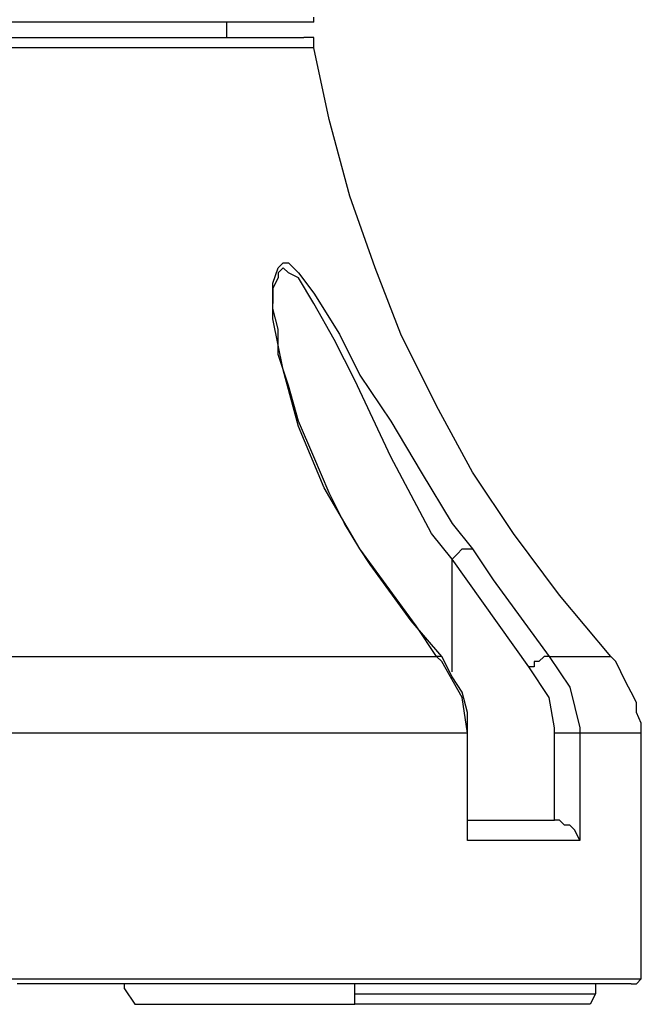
# Model space of a CAD drawing. Header units: millimetres. Extents: x 3 to 297, y 2 to 209.
# Tile 8 of 92: x 85.74 to 90.03, y 43.36 to 50.15. Entities that reach past the tile are written whole.
import ezdxf

# ---------------------------------------------------------------- set-up
doc = ezdxf.new("R2010")
doc.units = ezdxf.units.MM
doc.layers.get('0').update_dxf_attribs({"linetype": 'CONTINUOUS'})

msp = doc.modelspace()

# ---------------------------------------------------------------- linework, layer by layer
at = {"color": 0}
for p, q in [((85.761, 50.1304), (85.4424, 50.1304)), ((86.0778, 50.1304), (85.761, 50.1304)), ((86.3604, 50.1304), (86.0778, 50.1304)), ((86.6429, 50.1304), (86.3604, 50.1304)), ((86.8535, 50.1304), (86.6429, 50.1304)), ((87.0659, 50.1304), (86.8535, 50.1304)), ((87.2423, 50.1304), (87.0659, 50.1304)), ((87.1721, 50.0242), (87.1721, 50.1304)), ((87.4187, 50.1304), (87.2423, 50.1304)), ((87.5591, 50.1304), (87.4187, 50.1304)), ((87.6293, 50.1304), (87.5591, 50.1304)), ((87.7013, 50.1304), (87.6293, 50.1304)), ((87.7715, 50.1304), (87.7013, 50.1304)), ((87.7715, 50.1304), (87.7715, 50.1646)), ((87.7715, 50.1304), (87.7715, 50.1304)), ((85.4424, 50.0242), (85.761, 50.0242)), ((85.761, 50.0242), (86.0418, 50.0242)), ((86.0418, 50.0242), (86.3244, 50.0242)), ((86.3244, 50.0242), (86.6069, 50.0242)), ((86.6069, 50.0242), (86.8193, 50.0242)), ((86.8193, 50.0242), (87.0299, 50.0242)), ((87.0299, 50.0242), (87.2063, 50.0242)), ((87.2063, 50.0242), (87.3827, 50.0242)), ((87.3827, 50.0242), (87.4889, 50.0242)), ((87.4889, 50.0242), (87.5951, 50.0242)), ((87.5951, 50.0242), (87.6653, 50.0242)), ((87.6653, 50.0242), (87.7013, 50.0242)), ((87.7355, 50.0242), (87.7013, 50.0242)), ((87.7715, 50.0242), (87.7355, 50.0242)), ((87.7715, 49.9883), (87.7715, 50.0242)), ((87.7715, 49.954), (87.7715, 49.9883)), ((85.9716, 49.954), (85.6548, 49.954)), ((86.2542, 49.954), (85.9716, 49.954)), ((86.5367, 49.954), (86.2542, 49.954)), ((86.7833, 49.954), (86.5367, 49.954)), ((86.9957, 49.954), (86.7833, 49.954)), ((87.2063, 49.954), (86.9957, 49.954)), ((87.3827, 49.954), (87.2063, 49.954)), ((87.5249, 49.954), (87.3827, 49.954)), ((87.6293, 49.954), (87.5249, 49.954)), ((87.7013, 49.954), (87.6293, 49.954)), ((87.7715, 49.954), (87.7013, 49.954)), ((87.8777, 49.4591), (87.7715, 49.954)), ((87.7715, 49.954), (87.7715, 49.954)), ((88.0181, 48.9299), (87.8777, 49.4591)), ((88.1944, 48.4367), (88.0181, 48.9299)), ((87.4889, 48.3306), (87.5249, 48.4367)), ((87.5249, 48.4367), (87.5591, 48.471)), ((87.5591, 48.4367), (87.5249, 48.4008)), ((87.5591, 48.471), (87.5951, 48.471)), ((87.5951, 48.4008), (87.5591, 48.4367)), ((87.5951, 48.471), (87.6653, 48.4008)), ((88.3708, 47.9778), (88.1944, 48.4367)), ((87.5249, 48.3665), (87.4889, 48.2946)), ((87.5249, 48.4008), (87.5249, 48.3665)), ((87.6653, 48.3665), (87.5951, 48.4008)), ((87.6653, 48.4008), (87.7715, 48.2604)), ((87.7715, 48.1902), (87.6653, 48.3665)), ((87.4889, 48.2244), (87.4889, 48.3306)), ((87.4889, 48.2946), (87.4889, 48.1902)), ((87.4889, 48.084), (87.4889, 48.2244)), ((87.7715, 48.2604), (87.9479, 47.9778)), ((87.4889, 48.1542), (87.4889, 48.1902)), ((87.5249, 48.0138), (87.4889, 48.1542)), ((87.9119, 47.9418), (87.7715, 48.1902)), ((87.5591, 47.7312), (87.4889, 48.084)), ((87.5249, 47.8374), (87.5249, 48.0138)), ((87.9479, 47.9778), (88.0883, 47.6952)), ((88.6174, 47.4846), (88.3708, 47.9778)), ((88.054, 47.661), (87.9119, 47.9418)), ((87.5951, 47.625), (87.5249, 47.8374)), ((87.6653, 47.3424), (87.5591, 47.7312)), ((88.0883, 47.6952), (88.3006, 47.3784)), ((87.6653, 47.3784), (87.5951, 47.625)), ((88.3006, 47.1318), (88.054, 47.661)), ((88.864, 47.0256), (88.6174, 47.4846)), ((87.7715, 47.1318), (87.6653, 47.3784)), ((87.8417, 46.9194), (87.6653, 47.3424)), ((88.3006, 47.3784), (88.5112, 47.0256)), ((87.8777, 46.8835), (87.7715, 47.1318)), ((88.5832, 46.6027), (88.3006, 47.1318)), ((88.5112, 47.0256), (88.7236, 46.6729)), ((89.1466, 46.6027), (88.864, 47.0256)), ((88.0883, 46.4965), (87.8417, 46.9194)), ((87.9821, 46.6729), (87.8777, 46.8835)), ((88.0883, 46.4965), (87.9821, 46.6729)), ((88.7236, 46.6729), (88.864, 46.4965)), ((88.7236, 46.4263), (88.5832, 46.6027)), ((89.4652, 46.1779), (89.1466, 46.6027)), ((88.1585, 46.3903), (88.0883, 46.4965)), ((88.477, 45.9673), (88.0883, 46.4965)), ((88.0883, 46.4965), (88.0883, 46.4965)), ((88.0883, 46.4965), (88.0883, 46.4965)), ((88.7236, 46.4263), (88.7596, 46.4605)), ((88.7596, 46.4605), (88.7938, 46.4965)), ((88.7938, 46.4965), (88.8298, 46.4965)), ((88.8298, 46.4965), (88.864, 46.4965)), ((88.864, 46.4965), (89.0062, 46.2841)), ((88.441, 46.0015), (88.1585, 46.3903)), ((88.7236, 46.4263), (88.7236, 46.4263)), ((89.2528, 45.6847), (88.7236, 46.4263)), ((88.7236, 45.6487), (88.7236, 46.4263)), ((89.0062, 46.2841), (89.3932, 45.7549)), ((89.8179, 45.7549), (89.4652, 46.1779)), ((88.6534, 45.7549), (88.441, 46.0015)), ((88.6174, 45.7549), (88.477, 45.9673)), ((85.689, 45.7549), (86.148, 45.7549)), ((86.148, 45.7549), (86.571, 45.7549)), ((86.571, 45.7549), (86.9597, 45.7549)), ((86.9597, 45.7549), (87.3485, 45.7549)), ((87.3485, 45.7549), (87.7013, 45.7549)), ((87.7013, 45.7549), (88.054, 45.7549)), ((88.054, 45.7549), (88.3348, 45.7549)), ((88.3348, 45.7549), (88.6174, 45.7549)), ((88.6534, 45.7207), (88.6174, 45.7549)), ((88.6534, 45.7549), (88.6174, 45.7549)), ((88.7236, 45.6145), (88.6534, 45.7549)), ((88.6534, 45.7549), (88.6534, 45.7549)), ((88.7938, 45.4723), (88.6534, 45.7207)), ((89.323, 45.7207), (89.2888, 45.7207)), ((89.2888, 45.7207), (89.2888, 45.6847)), ((89.359, 45.7549), (89.323, 45.7207)), ((89.3932, 45.7549), (89.359, 45.7549)), ((89.3932, 45.7549), (89.5354, 45.5443)), ((89.3932, 45.7549), (89.3932, 45.7549)), ((89.3932, 45.7549), (89.5354, 45.7549)), ((89.5354, 45.7549), (89.6415, 45.7549)), ((89.6415, 45.7549), (89.746, 45.7549)), ((89.746, 45.7549), (89.7819, 45.7549)), ((89.7819, 45.7549), (89.8179, 45.7549)), ((89.8521, 45.7207), (89.8179, 45.7549)), ((89.8881, 45.6487), (89.8521, 45.7207)), ((89.3932, 45.4723), (89.2528, 45.6847)), ((89.2888, 45.6847), (89.2528, 45.6847)), ((89.9223, 45.5785), (89.8881, 45.6487)), ((88.7938, 45.5083), (88.7236, 45.6145)), ((89.9583, 45.5083), (89.9223, 45.5785)), ((88.8298, 45.3679), (88.7938, 45.5083)), ((89.5354, 45.5443), (89.6056, 45.2617)), ((89.9943, 45.4381), (89.9583, 45.5083)), ((88.8298, 45.2258), (88.7938, 45.4723)), ((89.4292, 45.2617), (89.3932, 45.4723)), ((89.9943, 45.3679), (89.9943, 45.4381)), ((88.8298, 45.2258), (88.8298, 45.3679)), ((90.0285, 45.296), (89.9943, 45.3679)), ((89.4292, 45.2258), (89.4292, 45.2617)), ((89.6056, 45.2617), (89.6056, 45.2258)), ((90.0285, 45.2258), (90.0285, 45.296)), ((85.8312, 45.2258), (85.3362, 45.2258)), ((86.2902, 45.2258), (85.8312, 45.2258)), ((86.7131, 45.2258), (86.2902, 45.2258)), ((87.1361, 45.2258), (86.7131, 45.2258)), ((87.5249, 45.2258), (87.1361, 45.2258)), ((87.8777, 45.2258), (87.5249, 45.2258)), ((88.2304, 45.2258), (87.8777, 45.2258)), ((88.5472, 45.2258), (88.2304, 45.2258)), ((88.8298, 45.2258), (88.5472, 45.2258)), ((88.8298, 44.5562), (88.8298, 45.2258)), ((88.8298, 44.486), (88.8298, 45.2258)), ((88.8298, 45.2258), (88.8298, 45.2258)), ((89.4652, 45.2258), (89.4292, 45.2258)), ((89.4292, 44.6264), (89.4292, 45.2258)), ((89.4994, 45.2258), (89.4652, 45.2258)), ((89.5354, 45.2258), (89.4994, 45.2258)), ((89.5696, 45.2258), (89.5354, 45.2258)), ((89.6056, 45.2258), (89.5696, 45.2258)), ((89.6056, 45.2258), (89.6056, 44.486)), ((89.6056, 45.2258), (89.6056, 45.2258)), ((89.746, 45.2258), (89.6056, 45.2258)), ((89.8521, 45.2258), (89.746, 45.2258)), ((89.9583, 45.2258), (89.8521, 45.2258)), ((89.9943, 45.2258), (89.9583, 45.2258)), ((90.0285, 45.2258), (89.9943, 45.2258)), ((90.0285, 43.5321), (90.0285, 45.2258)), ((88.8298, 44.6264), (88.864, 44.6264)), ((88.864, 44.6264), (88.9702, 44.6264)), ((88.9702, 44.6264), (89.0764, 44.6264)), ((89.0764, 44.6264), (89.1466, 44.6264)), ((89.1466, 44.6264), (89.2168, 44.6264)), ((89.2168, 44.6264), (89.2888, 44.6264)), ((89.2888, 44.6264), (89.3932, 44.6264)), ((89.3932, 44.6264), (89.4292, 44.6264)), ((89.4652, 44.6264), (89.4292, 44.6264)), ((89.4994, 44.5904), (89.4652, 44.6264)), ((88.8298, 44.486), (88.8298, 44.5562)), ((89.5354, 44.5904), (89.4994, 44.5904)), ((89.5696, 44.5562), (89.5354, 44.5904)), ((89.6056, 44.486), (89.5696, 44.5562)), ((88.936, 44.486), (88.8298, 44.486)), ((88.8298, 44.486), (88.8298, 44.486)), ((89.0404, 44.486), (88.936, 44.486)), ((89.1466, 44.486), (89.0404, 44.486)), ((89.2528, 44.486), (89.1466, 44.486)), ((89.359, 44.486), (89.2528, 44.486)), ((89.4292, 44.486), (89.359, 44.486)), ((89.5354, 44.486), (89.4292, 44.486)), ((89.6056, 44.486), (89.5354, 44.486)), ((89.6056, 44.486), (89.6056, 44.486)), ((85.302, 43.5321), (85.761, 43.5321)), ((86.184, 43.4979), (85.725, 43.4979)), ((85.761, 43.5321), (86.184, 43.5321)), ((86.184, 43.5321), (86.6069, 43.5321)), ((86.571, 43.4979), (86.184, 43.4979)), ((86.4665, 43.4619), (86.4665, 43.4979)), ((86.9957, 43.4979), (86.571, 43.4979)), ((86.6069, 43.5321), (86.9957, 43.5321)), ((86.9957, 43.5321), (87.3827, 43.5321)), ((87.3485, 43.4979), (86.9957, 43.4979)), ((87.7013, 43.4979), (87.3485, 43.4979)), ((87.3827, 43.5321), (87.7355, 43.5321)), ((88.054, 43.4979), (87.7013, 43.4979)), ((87.7355, 43.5321), (88.0883, 43.5321)), ((88.3348, 43.4979), (88.054, 43.4979)), ((88.054, 43.4276), (88.054, 43.4979)), ((88.0883, 43.5321), (88.3708, 43.5321)), ((88.6174, 43.4979), (88.3348, 43.4979)), ((88.3708, 43.5321), (88.6534, 43.5321)), ((88.9, 43.4979), (88.6174, 43.4979)), ((88.6534, 43.5321), (88.936, 43.5321)), ((89.1124, 43.4979), (88.9, 43.4979)), ((88.936, 43.5321), (89.1466, 43.5321)), ((89.323, 43.4979), (89.1124, 43.4979)), ((89.1466, 43.5321), (89.359, 43.5321)), ((89.4994, 43.4979), (89.323, 43.4979)), ((89.359, 43.5321), (89.5354, 43.5321)), ((89.6415, 43.4979), (89.4994, 43.4979)), ((89.5354, 43.5321), (89.7117, 43.5321)), ((89.7819, 43.4979), (89.6415, 43.4979)), ((89.7117, 43.5321), (89.8179, 43.5321)), ((89.7117, 43.4979), (89.7117, 43.4276)), ((89.8521, 43.4979), (89.7819, 43.4979)), ((89.8179, 43.5321), (89.9223, 43.5321)), ((89.9223, 43.4979), (89.8521, 43.4979)), ((89.9223, 43.5321), (89.9583, 43.5321)), ((89.9583, 43.4979), (89.9223, 43.4979)), ((89.9583, 43.5321), (89.9943, 43.5321)), ((89.9583, 43.4979), (89.9943, 43.4979)), ((89.9583, 43.4979), (89.9583, 43.4979)), ((89.9943, 43.4979), (90.0285, 43.5321)), ((89.9943, 43.5321), (90.0285, 43.5321)), ((86.4665, 43.4619), (86.5367, 43.3557)), ((88.054, 43.4276), (88.3708, 43.4276)), ((88.054, 43.3557), (88.054, 43.4276)), ((88.3708, 43.4276), (88.6534, 43.4276)), ((88.6534, 43.4276), (88.9, 43.4276)), ((88.9, 43.4276), (89.1124, 43.4276)), ((89.1124, 43.4276), (89.2888, 43.4276)), ((89.2888, 43.4276), (89.4652, 43.4276)), ((89.4652, 43.4276), (89.6056, 43.4276)), ((89.6056, 43.4276), (89.7117, 43.4276)), ((89.7117, 43.4276), (89.6758, 43.3557)), ((86.5367, 43.3557), (88.054, 43.3557)), ((88.3348, 43.3557), (88.054, 43.3557)), ((88.6174, 43.3557), (88.3348, 43.3557)), ((88.864, 43.3557), (88.6174, 43.3557)), ((89.0764, 43.3557), (88.864, 43.3557)), ((89.2528, 43.3557), (89.0764, 43.3557)), ((89.4292, 43.3557), (89.2528, 43.3557)), ((89.5696, 43.3557), (89.4292, 43.3557)), ((89.6758, 43.3557), (89.5696, 43.3557))]:
    msp.add_line(p, q, dxfattribs=at)

doc.saveas('drawing.dxf')
